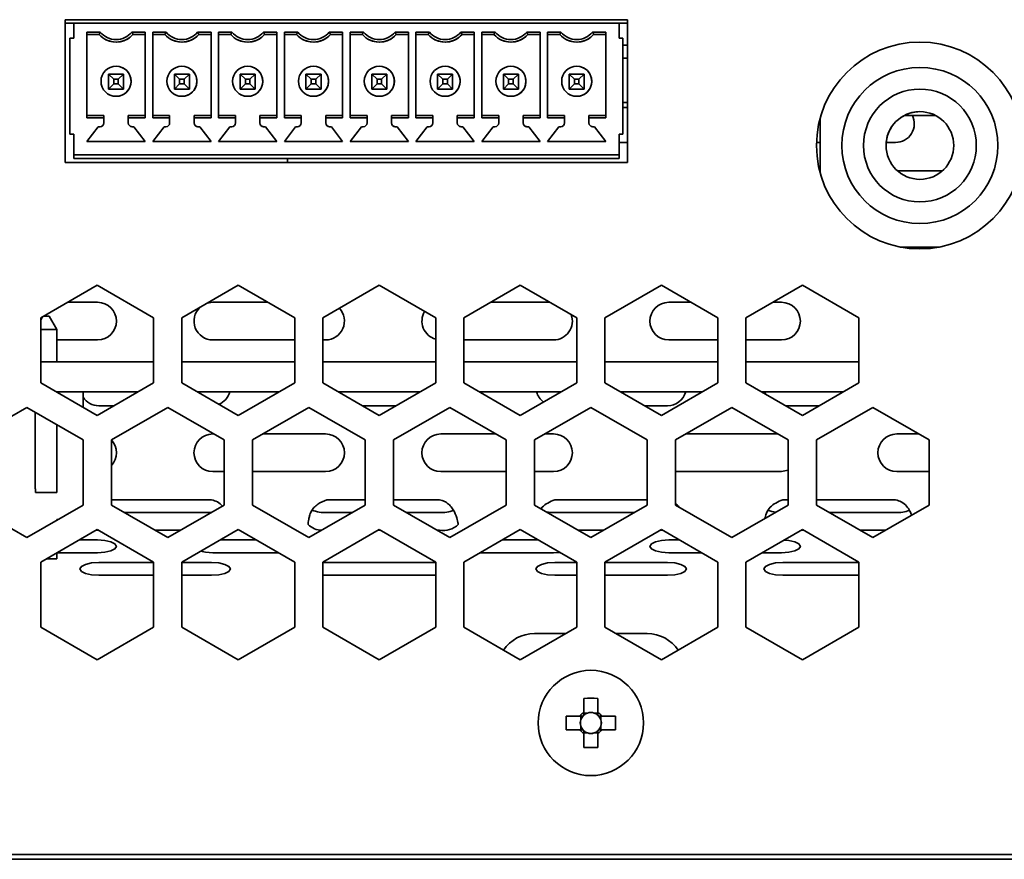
# Model space of a CAD drawing. Header units: millimetres. Extents: x -84 to 806, y -145 to 511.
# Tile 25 of 43: x 654 to 672, y 254 to 269. Entities that reach past the tile are written whole.
import ezdxf

# ---------------------------------------------------------------- set-up
doc = ezdxf.new("R2010")
doc.units = ezdxf.units.MM

msp = doc.modelspace()

# ---------------------------------------------------------------- linework, layer by layer
at = {"color": 7, "linetype": 'Continuous', "lineweight": 35}
for p, q in [((655.2202, 266.1125), (655.2202, 268.6458)), ((655.2202, 268.6458), (665.1868, 268.6458)), ((665.1868, 268.6458), (665.1868, 266.1125)), ((655.3702, 268.5823), (655.2202, 268.5823)), ((655.3702, 268.3157), (655.3702, 268.5823)), ((665.0368, 268.5823), (655.3702, 268.5823)), ((665.0368, 268.5823), (665.0368, 268.3157)), ((665.0368, 268.5823), (665.0368, 268.5823)), ((665.0368, 268.5823), (665.0368, 268.3157)), ((665.1868, 268.5823), (665.0368, 268.5823)), ((655.3035, 268.3157), (655.3035, 266.6157)), ((655.3702, 268.3157), (655.3035, 268.3157)), ((655.6035, 268.427), (655.8407, 268.427)), ((655.6035, 268.427), (655.6035, 266.9044)), ((655.6035, 268.3824), (655.6035, 268.427)), ((655.6035, 268.3824), (655.6035, 268.3824)), ((655.6035, 268.3824), (655.6035, 266.949)), ((655.8202, 268.3824), (655.6035, 268.3824)), ((655.8202, 268.3824), (655.6035, 268.3824)), ((655.9394, 268.2917), (655.9394, 268.2917)), ((656.3996, 268.427), (656.6368, 268.427)), ((656.6368, 268.3824), (656.4202, 268.3824)), ((656.6368, 268.3824), (656.4202, 268.3824)), ((656.4202, 268.3824), (656.4202, 268.3824)), ((656.6368, 266.9044), (656.6368, 268.427)), ((656.7702, 268.427), (657.0074, 268.427)), ((656.7702, 268.427), (656.7702, 266.9044)), ((656.7702, 268.3824), (656.7702, 268.427)), ((656.7702, 268.3824), (656.7702, 268.3824)), ((656.7702, 268.3824), (656.7702, 266.949)), ((656.9868, 268.3824), (656.7702, 268.3824)), ((656.9868, 268.3824), (656.7702, 268.3824)), ((657.1061, 268.2917), (657.1061, 268.2917)), ((657.5663, 268.427), (657.8035, 268.427)), ((657.8035, 268.3824), (657.5868, 268.3824)), ((657.8035, 268.3824), (657.5868, 268.3824)), ((657.5868, 268.3824), (657.5868, 268.3824)), ((657.8035, 266.9044), (657.8035, 268.427)), ((657.9368, 268.427), (658.174, 268.427)), ((657.9368, 268.427), (657.9368, 266.9044)), ((657.9368, 268.3824), (657.9368, 268.427)), ((657.9368, 268.3824), (657.9368, 268.3824)), ((657.9368, 268.3824), (657.9368, 266.949)), ((658.1535, 268.3824), (657.9368, 268.3824)), ((658.1535, 268.3824), (657.9368, 268.3824)), ((658.2727, 268.2917), (658.2727, 268.2917)), ((658.7329, 268.427), (658.9702, 268.427)), ((658.9702, 268.3824), (658.7535, 268.3824)), ((658.9702, 268.3824), (658.7535, 268.3824)), ((658.7535, 268.3824), (658.7535, 268.3824)), ((658.9702, 266.9044), (658.9702, 268.427)), ((659.1035, 268.427), (659.3407, 268.427)), ((659.1035, 268.427), (659.1035, 266.9044)), ((659.1035, 268.3824), (659.1035, 268.427)), ((659.1035, 268.3824), (659.1035, 268.3824)), ((659.1035, 268.3824), (659.1035, 266.949)), ((659.3202, 268.3824), (659.1035, 268.3824)), ((659.3202, 268.3824), (659.1035, 268.3824)), ((659.4394, 268.2917), (659.4394, 268.2917)), ((659.8996, 268.427), (660.1368, 268.427)), ((660.1368, 268.3824), (659.9202, 268.3824)), ((660.1368, 268.3824), (659.9202, 268.3824)), ((659.9202, 268.3824), (659.9202, 268.3824)), ((660.1368, 266.9044), (660.1368, 268.427)), ((660.2702, 268.427), (660.5074, 268.427)), ((660.2702, 268.427), (660.2702, 266.9044)), ((660.2702, 268.3824), (660.2702, 268.427)), ((660.2702, 268.3824), (660.2702, 268.3824)), ((660.2702, 268.3824), (660.2702, 266.949)), ((660.4868, 268.3824), (660.2702, 268.3824)), ((660.4868, 268.3824), (660.2702, 268.3824)), ((660.6061, 268.2917), (660.6061, 268.2917)), ((661.0663, 268.427), (661.3035, 268.427)), ((661.3035, 268.3824), (661.0868, 268.3824)), ((661.3035, 268.3824), (661.0868, 268.3824)), ((661.0868, 268.3824), (661.0868, 268.3824)), ((661.3035, 266.9044), (661.3035, 268.427)), ((661.4368, 268.427), (661.674, 268.427)), ((661.4368, 268.427), (661.4368, 266.9044)), ((661.4368, 268.3824), (661.4368, 268.427)), ((661.4368, 268.3824), (661.4368, 268.3824)), ((661.4368, 268.3824), (661.4368, 266.949)), ((661.6535, 268.3824), (661.4368, 268.3824)), ((661.6535, 268.3824), (661.4368, 268.3824)), ((661.7727, 268.2917), (661.7727, 268.2917)), ((662.2329, 268.427), (662.4702, 268.427)), ((662.4702, 268.3824), (662.2535, 268.3824)), ((662.4702, 268.3824), (662.2535, 268.3824)), ((662.2535, 268.3824), (662.2535, 268.3824)), ((662.4702, 266.9044), (662.4702, 268.427)), ((662.6035, 268.427), (662.8407, 268.427)), ((662.6035, 268.427), (662.6035, 266.9044)), ((662.6035, 268.3824), (662.6035, 268.427)), ((662.6035, 268.3824), (662.6035, 268.3824)), ((662.6035, 268.3824), (662.6035, 266.949)), ((662.8202, 268.3824), (662.6035, 268.3824)), ((662.8202, 268.3824), (662.6035, 268.3824)), ((662.9394, 268.2917), (662.9394, 268.2917)), ((663.3996, 268.427), (663.6368, 268.427)), ((663.6368, 268.3824), (663.4202, 268.3824)), ((663.6368, 268.3824), (663.4202, 268.3824)), ((663.4202, 268.3824), (663.4202, 268.3824)), ((663.6368, 266.9044), (663.6368, 268.427)), ((663.7702, 268.427), (664.0074, 268.427)), ((663.7702, 268.427), (663.7702, 266.9044)), ((663.7702, 268.3824), (663.7702, 268.427)), ((663.7702, 268.3824), (663.7702, 268.3824)), ((663.7702, 268.3824), (663.7702, 266.949)), ((663.9868, 268.3824), (663.7702, 268.3824)), ((663.9868, 268.3824), (663.7702, 268.3824)), ((664.1061, 268.2917), (664.1061, 268.2917)), ((664.5663, 268.427), (664.8035, 268.427)), ((664.8035, 268.3824), (664.5868, 268.3824)), ((664.8035, 268.3824), (664.5868, 268.3824)), ((664.5868, 268.3824), (664.5868, 268.3824)), ((664.8035, 266.9044), (664.8035, 268.427)), ((665.0368, 268.3157), (665.1035, 268.3157)), ((665.1035, 266.6157), (665.1035, 268.3157)), ((665.1035, 268.1944), (665.1868, 268.1944)), ((665.1035, 268.149), (665.1035, 267.729)), ((665.1035, 267.9664), (665.1868, 267.9664)), ((656.2394, 267.7925), (656.2394, 267.7925)), ((657.4061, 267.7925), (657.4061, 267.7925)), ((658.5727, 267.7925), (658.5727, 267.7925)), ((659.7394, 267.7925), (659.7394, 267.7925)), ((660.9061, 267.7925), (660.9061, 267.7925)), ((662.0727, 267.7925), (662.0727, 267.7925)), ((663.2394, 267.7925), (663.2394, 267.7925)), ((664.4061, 267.7925), (664.4061, 267.7925)), ((670.3702, 267.799), (670.3702, 267.799)), ((655.9868, 267.6824), (656.2535, 267.6824)), ((655.9868, 267.6824), (656.0802, 267.589)), ((655.9868, 267.4157), (655.9868, 267.6824)), ((656.0802, 267.589), (656.0802, 267.509)), ((656.1602, 267.589), (656.0802, 267.589)), ((656.2535, 267.6824), (656.1602, 267.589)), ((656.1602, 267.509), (656.1602, 267.589)), ((656.2535, 267.6824), (656.2535, 267.4157)), ((656.2535, 267.4157), (656.2535, 267.6824)), ((657.1535, 267.6824), (657.4202, 267.6824)), ((657.1535, 267.6824), (657.2468, 267.589)), ((657.1535, 267.4157), (657.1535, 267.6824)), ((657.2468, 267.589), (657.2468, 267.509)), ((657.3268, 267.589), (657.2468, 267.589)), ((657.4202, 267.6824), (657.3268, 267.589)), ((657.3268, 267.509), (657.3268, 267.589)), ((657.4202, 267.6824), (657.4202, 267.4157)), ((657.4202, 267.4157), (657.4202, 267.6824)), ((658.3202, 267.6824), (658.5868, 267.6824)), ((658.3202, 267.6824), (658.4135, 267.589)), ((658.3202, 267.4157), (658.3202, 267.6824)), ((658.4135, 267.589), (658.4135, 267.509)), ((658.4935, 267.589), (658.4135, 267.589)), ((658.5868, 267.6824), (658.4935, 267.589)), ((658.4935, 267.509), (658.4935, 267.589)), ((658.5868, 267.6824), (658.5868, 267.4157)), ((658.5868, 267.4157), (658.5868, 267.6824)), ((659.4868, 267.6824), (659.7535, 267.6824)), ((659.4868, 267.6824), (659.5802, 267.589)), ((659.4868, 267.4157), (659.4868, 267.6824)), ((659.5802, 267.589), (659.5802, 267.509)), ((659.6602, 267.589), (659.5802, 267.589)), ((659.7535, 267.6824), (659.6602, 267.589)), ((659.6602, 267.509), (659.6602, 267.589)), ((659.7535, 267.6824), (659.7535, 267.4157)), ((659.7535, 267.4157), (659.7535, 267.6824)), ((660.6535, 267.6824), (660.9202, 267.6824)), ((660.6535, 267.6824), (660.7468, 267.589)), ((660.6535, 267.4157), (660.6535, 267.6824)), ((660.7468, 267.589), (660.7468, 267.509)), ((660.8268, 267.589), (660.7468, 267.589)), ((660.9202, 267.6824), (660.8268, 267.589)), ((660.8268, 267.509), (660.8268, 267.589)), ((660.9202, 267.6824), (660.9202, 267.4157)), ((660.9202, 267.4157), (660.9202, 267.6824)), ((661.8202, 267.6824), (662.0868, 267.6824)), ((661.8202, 267.6824), (661.9135, 267.589)), ((661.8202, 267.4157), (661.8202, 267.6824)), ((661.9135, 267.589), (661.9135, 267.509)), ((661.9935, 267.589), (661.9135, 267.589)), ((662.0868, 267.6824), (661.9935, 267.589)), ((661.9935, 267.509), (661.9935, 267.589)), ((662.0868, 267.6824), (662.0868, 267.4157)), ((662.0868, 267.4157), (662.0868, 267.6824)), ((662.9868, 267.6824), (663.2535, 267.6824)), ((662.9868, 267.6824), (663.0802, 267.589)), ((662.9868, 267.4157), (662.9868, 267.6824)), ((663.0802, 267.589), (663.0802, 267.509)), ((663.1602, 267.589), (663.0802, 267.589)), ((663.2535, 267.6824), (663.1602, 267.589)), ((663.1602, 267.509), (663.1602, 267.589)), ((663.2535, 267.6824), (663.2535, 267.4157)), ((663.2535, 267.4157), (663.2535, 267.6824)), ((664.1535, 267.6824), (664.4202, 267.6824)), ((664.1535, 267.6824), (664.2468, 267.589)), ((664.1535, 267.4157), (664.1535, 267.6824)), ((664.2468, 267.589), (664.2468, 267.509)), ((664.3268, 267.589), (664.2468, 267.589)), ((664.4202, 267.6824), (664.3268, 267.589)), ((664.3268, 267.509), (664.3268, 267.589)), ((664.4202, 267.6824), (664.4202, 267.4157)), ((664.4202, 267.6824), (664.4202, 267.4157)), ((665.1035, 267.729), (665.1035, 267.729)), ((656.0802, 267.509), (655.9868, 267.4157)), ((656.2535, 267.4157), (655.9868, 267.4157)), ((655.9868, 267.4157), (656.2535, 267.4157)), ((656.0802, 267.509), (656.1602, 267.509)), ((656.1602, 267.509), (656.2535, 267.4157)), ((656.2535, 267.4157), (656.2535, 267.4157)), ((657.2468, 267.509), (657.1535, 267.4157)), ((657.4202, 267.4157), (657.1535, 267.4157)), ((657.1535, 267.4157), (657.4202, 267.4157)), ((657.2468, 267.509), (657.3268, 267.509)), ((657.3268, 267.509), (657.4202, 267.4157)), ((657.4202, 267.4157), (657.4202, 267.4157)), ((658.4135, 267.509), (658.3202, 267.4157)), ((658.5868, 267.4157), (658.3202, 267.4157)), ((658.3202, 267.4157), (658.5868, 267.4157)), ((658.4135, 267.509), (658.4935, 267.509)), ((658.4935, 267.509), (658.5868, 267.4157)), ((658.5868, 267.4157), (658.5868, 267.4157)), ((659.5802, 267.509), (659.4868, 267.4157)), ((659.7535, 267.4157), (659.4868, 267.4157)), ((659.4868, 267.4157), (659.7535, 267.4157)), ((659.5802, 267.509), (659.6602, 267.509)), ((659.6602, 267.509), (659.7535, 267.4157)), ((659.7535, 267.4157), (659.7535, 267.4157)), ((660.7468, 267.509), (660.6535, 267.4157)), ((660.9202, 267.4157), (660.6535, 267.4157)), ((660.6535, 267.4157), (660.9202, 267.4157)), ((660.7468, 267.509), (660.8268, 267.509)), ((660.8268, 267.509), (660.9202, 267.4157)), ((660.9202, 267.4157), (660.9202, 267.4157)), ((661.9135, 267.509), (661.8202, 267.4157)), ((662.0868, 267.4157), (661.8202, 267.4157)), ((661.8202, 267.4157), (662.0868, 267.4157)), ((661.9135, 267.509), (661.9935, 267.509)), ((661.9935, 267.509), (662.0868, 267.4157)), ((662.0868, 267.4157), (662.0868, 267.4157)), ((663.0802, 267.509), (662.9868, 267.4157)), ((663.2535, 267.4157), (662.9868, 267.4157)), ((662.9868, 267.4157), (663.2535, 267.4157)), ((663.0802, 267.509), (663.1602, 267.509)), ((663.1602, 267.509), (663.2535, 267.4157)), ((663.2535, 267.4157), (663.2535, 267.4157)), ((664.2468, 267.509), (664.1535, 267.4157)), ((664.4202, 267.4157), (664.1535, 267.4157)), ((664.4202, 267.4157), (664.1535, 267.4157)), ((664.2468, 267.509), (664.3268, 267.509)), ((664.3268, 267.509), (664.4202, 267.4157)), ((664.4202, 267.4157), (664.4202, 267.4157)), ((665.1035, 267.5624), (665.1035, 267.5224)), ((656.0009, 267.3155), (656.0009, 267.3155)), ((657.1676, 267.3155), (657.1676, 267.3155)), ((658.3342, 267.3155), (658.3342, 267.3155)), ((659.5009, 267.3155), (659.5009, 267.3155)), ((660.6676, 267.3155), (660.6676, 267.3155)), ((661.8342, 267.3155), (661.8342, 267.3155)), ((663.0009, 267.3155), (663.0009, 267.3155)), ((664.1676, 267.3155), (664.1676, 267.3155)), ((665.1035, 267.3557), (665.1035, 267.3557)), ((665.1035, 267.3557), (665.1035, 266.7824)), ((665.1035, 267.1788), (665.1868, 267.1788)), ((665.1035, 267.0909), (665.1868, 267.0909)), ((655.6035, 266.949), (655.9035, 266.949)), ((655.6035, 266.9044), (655.6035, 266.949)), ((655.9035, 266.9044), (655.6035, 266.9044)), ((655.9035, 266.949), (655.9035, 266.8157)), ((655.9035, 266.949), (655.9035, 266.9044)), ((655.9035, 266.949), (655.9035, 266.949)), ((655.9035, 266.9044), (655.9035, 266.8157)), ((656.3368, 266.949), (656.6368, 266.949)), ((656.3368, 266.9044), (656.3368, 266.949)), ((656.6368, 266.9044), (656.3368, 266.9044)), ((656.3368, 266.8157), (656.3368, 266.9044)), ((656.7702, 266.949), (657.0702, 266.949)), ((656.7702, 266.9044), (656.7702, 266.949)), ((657.0702, 266.9044), (656.7702, 266.9044)), ((657.0702, 266.949), (657.0702, 266.8157)), ((657.0702, 266.949), (657.0702, 266.9044)), ((657.0702, 266.949), (657.0702, 266.949)), ((657.0702, 266.9044), (657.0702, 266.8157)), ((657.5035, 266.949), (657.8035, 266.949)), ((657.5035, 266.9044), (657.5035, 266.949)), ((657.8035, 266.9044), (657.5035, 266.9044)), ((657.5035, 266.8157), (657.5035, 266.9044)), ((657.9368, 266.949), (658.2368, 266.949)), ((657.9368, 266.9044), (657.9368, 266.949)), ((658.2368, 266.9044), (657.9368, 266.9044)), ((658.2368, 266.949), (658.2368, 266.8157)), ((658.2368, 266.949), (658.2368, 266.9044)), ((658.2368, 266.949), (658.2368, 266.949)), ((658.2368, 266.9044), (658.2368, 266.8157)), ((658.6702, 266.949), (658.9702, 266.949)), ((658.6702, 266.9044), (658.6702, 266.949)), ((658.9702, 266.9044), (658.6702, 266.9044)), ((658.6702, 266.8157), (658.6702, 266.9044)), ((659.1035, 266.949), (659.4035, 266.949)), ((659.1035, 266.9044), (659.1035, 266.949)), ((659.4035, 266.9044), (659.1035, 266.9044)), ((659.4035, 266.949), (659.4035, 266.8157)), ((659.4035, 266.949), (659.4035, 266.9044)), ((659.4035, 266.949), (659.4035, 266.949)), ((659.4035, 266.9044), (659.4035, 266.8157)), ((659.8368, 266.949), (660.1368, 266.949)), ((659.8368, 266.9044), (659.8368, 266.949)), ((660.1368, 266.9044), (659.8368, 266.9044)), ((659.8368, 266.8157), (659.8368, 266.9044)), ((660.2702, 266.949), (660.5702, 266.949)), ((660.2702, 266.9044), (660.2702, 266.949)), ((660.5702, 266.9044), (660.2702, 266.9044)), ((660.5702, 266.949), (660.5702, 266.8157)), ((660.5702, 266.949), (660.5702, 266.9044)), ((660.5702, 266.949), (660.5702, 266.949)), ((660.5702, 266.9044), (660.5702, 266.8157)), ((661.0035, 266.949), (661.3035, 266.949)), ((661.0035, 266.9044), (661.0035, 266.949)), ((661.3035, 266.9044), (661.0035, 266.9044)), ((661.0035, 266.8157), (661.0035, 266.9044)), ((661.4368, 266.949), (661.7368, 266.949)), ((661.4368, 266.9044), (661.4368, 266.949)), ((661.7368, 266.9044), (661.4368, 266.9044)), ((661.7368, 266.949), (661.7368, 266.8157)), ((661.7368, 266.949), (661.7368, 266.9044)), ((661.7368, 266.949), (661.7368, 266.949)), ((661.7368, 266.9044), (661.7368, 266.8157)), ((662.1702, 266.949), (662.4702, 266.949)), ((662.1702, 266.9044), (662.1702, 266.949)), ((662.4702, 266.9044), (662.1702, 266.9044)), ((662.1702, 266.8157), (662.1702, 266.9044)), ((662.6035, 266.949), (662.9035, 266.949)), ((662.6035, 266.9044), (662.6035, 266.949)), ((662.9035, 266.9044), (662.6035, 266.9044)), ((662.9035, 266.949), (662.9035, 266.8157)), ((662.9035, 266.949), (662.9035, 266.9044)), ((662.9035, 266.949), (662.9035, 266.949)), ((662.9035, 266.9044), (662.9035, 266.8157)), ((663.3368, 266.949), (663.6368, 266.949)), ((663.3368, 266.9044), (663.3368, 266.949)), ((663.3368, 266.8157), (663.3368, 266.9044)), ((663.6368, 266.9044), (663.3368, 266.9044)), ((663.7702, 266.949), (664.0702, 266.949)), ((663.7702, 266.9044), (663.7702, 266.949)), ((664.0702, 266.9044), (663.7702, 266.9044)), ((664.0702, 266.949), (664.0702, 266.8157)), ((664.0702, 266.949), (664.0702, 266.9044)), ((664.0702, 266.949), (664.0702, 266.949)), ((664.0702, 266.9044), (664.0702, 266.8157)), ((664.5035, 266.949), (664.8035, 266.949)), ((664.5035, 266.9044), (664.5035, 266.949)), ((664.5035, 266.8157), (664.5035, 266.9044)), ((664.8035, 266.9044), (664.5035, 266.9044)), ((668.6035, 266.9059), (668.6035, 265.9257)), ((670.6451, 266.949), (670.0953, 266.949)), ((655.8035, 266.749), (655.6035, 266.489)), ((655.8035, 266.749), (655.6035, 266.489)), ((655.8368, 266.749), (655.8035, 266.749)), ((655.8368, 266.749), (655.8035, 266.749)), ((655.8035, 266.749), (655.8035, 266.749)), ((656.4368, 266.749), (656.4035, 266.749)), ((656.4368, 266.749), (656.4035, 266.749)), ((656.6368, 266.489), (656.4368, 266.749)), ((656.9702, 266.749), (656.7702, 266.489)), ((656.9702, 266.749), (656.7702, 266.489)), ((657.0035, 266.749), (656.9702, 266.749)), ((657.0035, 266.749), (656.9702, 266.749)), ((656.9702, 266.749), (656.9702, 266.749)), ((657.6035, 266.749), (657.5702, 266.749)), ((657.6035, 266.749), (657.5702, 266.749)), ((657.8035, 266.489), (657.6035, 266.749)), ((658.1368, 266.749), (657.9368, 266.489)), ((658.1368, 266.749), (657.9368, 266.489)), ((658.1702, 266.749), (658.1368, 266.749)), ((658.1702, 266.749), (658.1368, 266.749)), ((658.1368, 266.749), (658.1368, 266.749)), ((658.7702, 266.749), (658.7368, 266.749)), ((658.7702, 266.749), (658.7368, 266.749)), ((658.9702, 266.489), (658.7702, 266.749)), ((659.3035, 266.749), (659.1035, 266.489)), ((659.3035, 266.749), (659.1035, 266.489)), ((659.3368, 266.749), (659.3035, 266.749)), ((659.3368, 266.749), (659.3035, 266.749)), ((659.3035, 266.749), (659.3035, 266.749)), ((659.9368, 266.749), (659.9035, 266.749)), ((659.9368, 266.749), (659.9035, 266.749)), ((660.1368, 266.489), (659.9368, 266.749)), ((660.4702, 266.749), (660.2702, 266.489)), ((660.4702, 266.749), (660.2702, 266.489)), ((660.5035, 266.749), (660.4702, 266.749)), ((660.5035, 266.749), (660.4702, 266.749)), ((660.4702, 266.749), (660.4702, 266.749)), ((661.1035, 266.749), (661.0702, 266.749)), ((661.1035, 266.749), (661.0702, 266.749)), ((661.3035, 266.489), (661.1035, 266.749)), ((661.6368, 266.749), (661.4368, 266.489)), ((661.6368, 266.749), (661.4368, 266.489)), ((661.6702, 266.749), (661.6368, 266.749)), ((661.6702, 266.749), (661.6368, 266.749)), ((661.6368, 266.749), (661.6368, 266.749)), ((662.2702, 266.749), (662.2368, 266.749)), ((662.2702, 266.749), (662.2368, 266.749)), ((662.4702, 266.489), (662.2702, 266.749)), ((662.8035, 266.749), (662.6035, 266.489)), ((662.8035, 266.749), (662.6035, 266.489)), ((662.8368, 266.749), (662.8035, 266.749)), ((662.8368, 266.749), (662.8035, 266.749)), ((662.8035, 266.749), (662.8035, 266.749)), ((663.4368, 266.749), (663.4035, 266.749)), ((663.4368, 266.749), (663.4035, 266.749)), ((663.6368, 266.489), (663.4368, 266.749)), ((663.9702, 266.749), (663.7702, 266.489)), ((663.9702, 266.749), (663.7702, 266.489)), ((664.0035, 266.749), (663.9702, 266.749)), ((664.0035, 266.749), (663.9702, 266.749)), ((663.9702, 266.749), (663.9702, 266.749)), ((664.6035, 266.749), (664.5702, 266.749)), ((664.6035, 266.749), (664.5702, 266.749)), ((664.8035, 266.489), (664.6035, 266.749)), ((655.3702, 266.6157), (655.3035, 266.6157)), ((655.3702, 266.6157), (655.3035, 266.6157)), ((655.3702, 266.249), (655.3702, 266.6157)), ((665.0368, 266.6157), (665.0368, 266.249)), ((665.0368, 266.6157), (665.0368, 266.2557)), ((665.0368, 266.6157), (665.1035, 266.6157)), ((665.0368, 266.6157), (665.1035, 266.6157)), ((655.6035, 266.489), (656.6368, 266.489)), ((656.7702, 266.489), (657.8035, 266.489)), ((657.9368, 266.489), (658.9702, 266.489)), ((659.1035, 266.489), (660.1368, 266.489)), ((660.2702, 266.489), (661.3035, 266.489)), ((661.4368, 266.489), (662.4702, 266.489)), ((662.6035, 266.489), (663.6368, 266.489)), ((663.7702, 266.489), (664.8035, 266.489)), ((665.0368, 266.4691), (665.1868, 266.4691)), ((668.5376, 266.4691), (668.6035, 266.4691)), ((669.7726, 266.4691), (669.9384, 266.4691)), ((655.3702, 266.249), (655.3702, 266.249)), ((655.3702, 266.249), (665.0368, 266.249)), ((655.3702, 266.249), (665.0368, 266.249)), ((655.3702, 266.2324), (655.3702, 266.249)), ((655.3702, 266.1824), (655.3702, 266.2324)), ((665.0368, 266.2557), (665.0368, 266.2557)), ((665.0368, 266.2324), (665.0368, 266.2557)), ((665.0368, 266.249), (665.0368, 266.249)), ((665.0368, 266.249), (665.0368, 266.2324)), ((665.0368, 266.1824), (665.0368, 266.2324)), ((665.0368, 266.2324), (665.0368, 266.1824)), ((665.1868, 266.1125), (655.2202, 266.1125)), ((655.3702, 266.1824), (665.0368, 266.1824)), ((655.3702, 266.1824), (665.0368, 266.1824)), ((659.1588, 266.1125), (659.1588, 266.1824)), ((659.1588, 266.1125), (659.1588, 266.1824)), ((669.9695, 265.9691), (670.7709, 265.9691)), ((670.3702, 265.0324), (670.3702, 265.0324)), ((670.0227, 264.6157), (670.7176, 264.6157)), ((654.7868, 263.3613), (655.7868, 263.9386)), ((655.7868, 263.9386), (656.7868, 263.3613)), ((657.2868, 263.3613), (658.2868, 263.9386)), ((658.2868, 263.9386), (659.2868, 263.3613)), ((659.7868, 263.3613), (660.7868, 263.9386)), ((660.7868, 263.9386), (661.7868, 263.3613)), ((662.2868, 263.3613), (663.2868, 263.9386)), ((663.2868, 263.9386), (664.2868, 263.3613)), ((664.7868, 263.3613), (665.7868, 263.9386)), ((665.7868, 263.9386), (666.7868, 263.3613)), ((667.2868, 263.3613), (668.2868, 263.9386)), ((668.2868, 263.9386), (669.2868, 263.3613)), ((655.2623, 263.6358), (655.7933, 263.6358)), ((657.8347, 263.6358), (657.7368, 263.6211)), ((657.8347, 263.6358), (658.8114, 263.6358)), ((662.7623, 263.6358), (663.8114, 263.6358)), ((665.9176, 263.6358), (666.3114, 263.6358)), ((667.7623, 263.6358), (667.9176, 263.6358)), ((654.7868, 263.3275), (654.8156, 263.3779)), ((654.7868, 262.2066), (654.7868, 263.3613)), ((654.8346, 263.3889), (654.9352, 263.3889)), ((654.9352, 263.3889), (654.8346, 263.3889)), ((654.9352, 263.3889), (654.9352, 263.3889)), ((655.0685, 263.1555), (654.9352, 263.3889)), ((655.0685, 263.1555), (654.9352, 263.3889)), ((656.7868, 263.3613), (656.7868, 262.2066)), ((657.2868, 262.2066), (657.2868, 263.3613)), ((659.2868, 263.3613), (659.2868, 262.2066)), ((659.7868, 262.2066), (659.7868, 263.3613)), ((661.7868, 263.3613), (661.7868, 262.2066)), ((662.2868, 262.2066), (662.2868, 263.3613)), ((664.2868, 263.3613), (664.2868, 262.2066)), ((664.7868, 262.2066), (664.7868, 263.3613)), ((666.7868, 263.3613), (666.7868, 262.2066)), ((667.2868, 262.2066), (667.2868, 263.3613)), ((669.2868, 263.3613), (669.2868, 262.2066)), ((655.0685, 263.1555), (654.7868, 263.1555)), ((655.0685, 263.1555), (655.0685, 262.5823)), ((655.0685, 263.1555), (655.0685, 263.1555)), ((655.0685, 263.1555), (655.0685, 262.5823)), ((655.0685, 262.9691), (655.7933, 262.9691)), ((657.8347, 262.9691), (659.2868, 262.9691)), ((659.7868, 262.9691), (659.8347, 262.9691)), ((662.2868, 262.9691), (663.8762, 262.9691)), ((665.9176, 262.9691), (666.7868, 262.9691)), ((667.2868, 262.9691), (667.9176, 262.9691)), ((654.7868, 262.5823), (655.9665, 262.5823)), ((655.9665, 262.5823), (656.6735, 262.5823)), ((656.6735, 262.5823), (656.7868, 262.5823)), ((657.2868, 262.5823), (659.2868, 262.5823)), ((659.7868, 262.5823), (661.7868, 262.5823)), ((662.2868, 262.5823), (664.2868, 262.5823)), ((664.7868, 262.5823), (666.7868, 262.5823)), ((667.2868, 262.5823), (669.2868, 262.5823)), ((655.7868, 261.6292), (654.7868, 262.2066)), ((656.7868, 262.2066), (655.7868, 261.6292)), ((658.2868, 261.6292), (657.2868, 262.2066)), ((659.2868, 262.2066), (658.2868, 261.6292)), ((660.7868, 261.6292), (659.7868, 262.2066)), ((661.7868, 262.2066), (660.7868, 261.6292)), ((663.2868, 261.6292), (662.2868, 262.2066)), ((664.2868, 262.2066), (663.2868, 261.6292)), ((665.7868, 261.6292), (664.7868, 262.2066)), ((666.7868, 262.2066), (665.7868, 261.6292)), ((668.2868, 261.6292), (667.2868, 262.2066)), ((669.2868, 262.2066), (668.2868, 261.6292)), ((655.06, 262.0489), (655.9665, 262.0489)), ((655.0685, 262.0489), (655.0685, 262.0439)), ((655.0685, 262.0489), (655.0685, 262.0439)), ((655.5352, 262.0489), (655.5352, 261.7745)), ((655.5352, 262.0489), (655.5352, 261.7745)), ((655.9665, 262.0489), (656.5137, 262.0489)), ((657.56, 262.0489), (659.0137, 262.0489)), ((660.06, 262.0489), (661.5137, 262.0489)), ((662.56, 262.0489), (664.0137, 262.0489)), ((665.06, 262.0489), (666.5137, 262.0489)), ((667.56, 262.0489), (669.0137, 262.0489)), ((667.6166, 262.0489), (667.6304, 262.0082)), ((653.5368, 261.1962), (654.5368, 261.7736)), ((654.5368, 261.7736), (655.5368, 261.1962)), ((654.6885, 261.686), (654.6885, 260.9322)), ((655.814, 261.8025), (656.0869, 261.8025)), ((656.0368, 261.1962), (657.0368, 261.7736)), ((657.0368, 261.7736), (658.0368, 261.1962)), ((658.5368, 261.1962), (659.5368, 261.7736)), ((659.5368, 261.7736), (660.5368, 261.1962)), ((660.4868, 261.8025), (661.0869, 261.8025)), ((661.0368, 261.1962), (662.0368, 261.7736)), ((662.0368, 261.7736), (663.0368, 261.1962)), ((663.5368, 261.1962), (664.5368, 261.7736)), ((664.5368, 261.7736), (665.5368, 261.1962)), ((665.4868, 261.8025), (665.8969, 261.8025)), ((666.0368, 261.1962), (667.0368, 261.7736)), ((667.0368, 261.7736), (668.0368, 261.1962)), ((667.9868, 261.8025), (668.5869, 261.8025)), ((668.5368, 261.1962), (669.5368, 261.7736)), ((669.5368, 261.7736), (670.5368, 261.1962)), ((655.0685, 261.4666), (655.0685, 260.9322)), ((655.0685, 261.4666), (655.0685, 260.8789)), ((657.8347, 261.3025), (657.8528, 261.3025)), ((658.7208, 261.3025), (659.8347, 261.3025)), ((661.8762, 261.3025), (662.8528, 261.3025)), ((663.7208, 261.3025), (663.8762, 261.3025)), ((666.2208, 261.3025), (667.8528, 261.3025)), ((669.9591, 261.3025), (670.3528, 261.3025)), ((655.5352, 261.1972), (655.5352, 260.0406)), ((655.5352, 261.1972), (655.5352, 260.0406)), ((655.5368, 261.1962), (655.5368, 260.0415)), ((656.0368, 260.0415), (656.0368, 261.1962)), ((658.0368, 261.1962), (658.0368, 260.0415)), ((658.5368, 260.0415), (658.5368, 261.1962)), ((660.5368, 261.1962), (660.5368, 260.0415)), ((661.0368, 260.0415), (661.0368, 261.1962)), ((663.0368, 261.1962), (663.0368, 260.0415)), ((663.5368, 260.0415), (663.5368, 261.1962)), ((665.5368, 261.1962), (665.5368, 260.0415)), ((666.0368, 260.0415), (666.0368, 261.1962)), ((668.0368, 261.1962), (668.0368, 260.0415)), ((668.5368, 260.0415), (668.5368, 261.1962)), ((670.5368, 261.1962), (670.5368, 260.0415)), ((655.0685, 260.9322), (655.0685, 260.3821)), ((655.0685, 260.8789), (655.0685, 260.6455)), ((655.0685, 260.6455), (655.0685, 260.6455)), ((655.0685, 260.6455), (655.0685, 260.3821)), ((655.0719, 260.6455), (655.0685, 260.6455)), ((655.0719, 260.6455), (655.0719, 260.6455)), ((655.0719, 260.6455), (655.0719, 260.3821)), ((655.5352, 260.6358), (655.5368, 260.6358)), ((657.8347, 260.6358), (658.0368, 260.6358)), ((658.5368, 260.6358), (659.8347, 260.6358)), ((661.8762, 260.6358), (663.0368, 260.6358)), ((663.5368, 260.6358), (663.8762, 260.6358)), ((666.0368, 260.6358), (667.9176, 260.6358)), ((667.9176, 260.6358), (668.0368, 260.6578)), ((669.9591, 260.6358), (670.5368, 260.6358)), ((654.6885, 260.3303), (654.6919, 260.3303)), ((654.6919, 260.2655), (654.6919, 260.3303)), ((655.0719, 260.2655), (654.6919, 260.2655)), ((655.0685, 260.3821), (655.0719, 260.3821)), ((655.0719, 260.2655), (655.0719, 260.3821)), ((655.0719, 260.2655), (655.0719, 260.2655)), ((656.0368, 260.1358), (657.814, 260.1358)), ((659.8555, 260.1358), (660.5368, 260.1358)), ((661.0368, 260.1358), (661.8555, 260.1358)), ((663.8969, 260.1358), (665.5368, 260.1358)), ((667.9384, 260.1358), (668.0368, 260.1358)), ((668.5368, 260.1358), (669.9384, 260.1358)), ((654.5368, 259.4642), (653.5368, 260.0415)), ((655.5368, 260.0415), (654.5368, 259.4642)), ((657.0368, 259.4642), (656.0368, 260.0415)), ((657.8053, 259.9078), (656.2684, 259.9078)), ((658.0368, 260.0415), (657.0368, 259.4642)), ((659.5368, 259.4642), (658.5368, 260.0415)), ((660.5368, 260.0415), (659.5368, 259.4642)), ((660.3053, 259.9078), (659.8555, 259.9078)), ((662.0368, 259.4642), (661.0368, 260.0415)), ((661.8555, 259.9078), (661.2684, 259.9078)), ((663.0368, 260.0415), (662.0368, 259.4642)), ((664.5368, 259.4642), (663.5368, 260.0415)), ((665.3053, 259.9078), (663.8969, 259.9078)), ((665.5368, 260.0415), (664.5368, 259.4642)), ((667.0368, 259.4642), (666.0368, 260.0415)), ((668.0368, 260.0415), (667.0368, 259.4642)), ((669.5368, 259.4642), (668.5368, 260.0415)), ((669.9384, 259.9078), (668.7684, 259.9078)), ((670.5368, 260.0415), (669.5368, 259.4642)), ((655.0992, 259.7889), (655.0685, 259.7889)), ((655.0685, 259.7712), (655.0685, 259.7889)), ((655.0685, 259.7889), (655.0685, 259.7889)), ((655.0685, 259.7889), (655.0685, 259.7712)), ((654.7868, 259.0312), (655.7868, 259.6085)), ((655.7649, 259.5959), (655.814, 259.5946)), ((655.7868, 259.6085), (656.7868, 259.0312)), ((656.8109, 259.5946), (657.2628, 259.5946)), ((657.2868, 259.0312), (658.2868, 259.6085)), ((658.2868, 259.6085), (659.2868, 259.0312)), ((659.7868, 259.0312), (660.7868, 259.6085)), ((660.7628, 259.5946), (660.8109, 259.5946)), ((660.7868, 259.6085), (661.7868, 259.0312)), ((661.8109, 259.5946), (661.8555, 259.5946)), ((662.2868, 259.0312), (663.2868, 259.6085)), ((663.2868, 259.6085), (664.2868, 259.0312)), ((664.3109, 259.5946), (664.7628, 259.5946)), ((664.7868, 259.0312), (665.7868, 259.6085)), ((665.7628, 259.5946), (665.8109, 259.5946)), ((665.7868, 259.6085), (666.7868, 259.0312)), ((667.2868, 259.0312), (668.2868, 259.6085)), ((668.2628, 259.5946), (668.3109, 259.5946)), ((668.2868, 259.6085), (669.2868, 259.0312)), ((669.3109, 259.5946), (669.7628, 259.5946)), ((655.4666, 259.4236), (655.7933, 259.4236)), ((657.9666, 259.4236), (658.6071, 259.4236)), ((662.9666, 259.4236), (663.6071, 259.4236)), ((665.9176, 259.4236), (666.1071, 259.4236)), ((655.0685, 259.0889), (654.8868, 259.0889)), ((655.0685, 259.1938), (655.0685, 259.0889)), ((655.0685, 259.0889), (655.0685, 259.1938)), ((655.0685, 259.0889), (655.0685, 259.0889)), ((655.0716, 259.1956), (655.7933, 259.1956)), ((657.8347, 259.1956), (659.002, 259.1956)), ((662.5716, 259.1956), (663.8762, 259.1956)), ((663.8762, 259.1956), (663.9901, 259.2025)), ((665.9176, 259.1956), (666.502, 259.1956)), ((667.5716, 259.1956), (667.9176, 259.1956)), ((654.7868, 257.8765), (654.7868, 259.0312)), ((655.814, 259.0246), (656.7868, 259.0246)), ((656.7868, 259.0312), (656.7868, 257.8765)), ((657.2868, 257.8765), (657.2868, 259.0312)), ((657.2868, 259.0246), (657.814, 259.0246)), ((659.2868, 259.0312), (659.2868, 257.8765)), ((659.7868, 257.8765), (659.7868, 259.0312)), ((659.8555, 259.0246), (659.7868, 259.0221)), ((659.8555, 259.0246), (661.7868, 259.0246)), ((661.7868, 259.0312), (661.7868, 257.8765)), ((662.2868, 257.8765), (662.2868, 259.0312)), ((663.8969, 259.0246), (664.2868, 259.0246)), ((664.2868, 259.0312), (664.2868, 257.8765)), ((664.7868, 257.8765), (664.7868, 259.0312)), ((664.7868, 259.0246), (665.8969, 259.0246)), ((666.7868, 259.0312), (666.7868, 257.8765)), ((667.2868, 257.8765), (667.2868, 259.0312)), ((667.9384, 259.0246), (669.2868, 259.0246)), ((669.2868, 259.0312), (669.2868, 257.8765)), ((655.814, 258.7966), (656.7868, 258.7966)), ((657.2868, 258.7966), (657.814, 258.7966)), ((659.7868, 258.799), (659.8555, 258.7966)), ((659.8555, 258.7966), (661.7868, 258.7966)), ((663.8969, 258.7966), (664.2868, 258.7966)), ((664.7868, 258.7966), (665.8969, 258.7966)), ((667.9384, 258.7966), (669.2868, 258.7966)), ((655.7868, 257.2991), (654.7868, 257.8765)), ((656.7868, 257.8765), (655.7868, 257.2991)), ((658.2868, 257.2991), (657.2868, 257.8765)), ((659.2868, 257.8765), (658.2868, 257.2991)), ((660.7868, 257.2991), (659.7868, 257.8765)), ((661.7868, 257.8765), (660.7868, 257.2991)), ((663.2868, 257.2991), (662.2868, 257.8765)), ((664.2868, 257.8765), (663.2868, 257.2991)), ((665.7868, 257.2991), (664.7868, 257.8765)), ((666.7868, 257.8765), (665.7868, 257.2991)), ((668.2868, 257.2991), (667.2868, 257.8765)), ((669.2868, 257.8765), (668.2868, 257.2991)), ((664.0894, 257.7625), (663.5368, 257.7625)), ((665.5368, 257.7625), (664.9843, 257.7625)), ((664.4135, 256.6146), (664.4135, 256.3674)), ((664.6602, 256.3674), (664.6602, 256.6146)), ((664.3486, 256.3025), (664.1014, 256.3025)), ((664.361, 256.3025), (664.361, 256.2377)), ((664.4782, 256.355), (664.4135, 256.355)), ((664.6602, 256.355), (664.5954, 256.355)), ((664.7127, 256.2377), (664.7127, 256.3025)), ((664.9723, 256.3025), (664.7251, 256.3025)), ((664.361, 256.1205), (664.361, 256.0558)), ((664.7127, 256.0558), (664.7127, 256.1205)), ((664.1014, 256.0558), (664.3486, 256.0558)), ((664.4135, 256.0033), (664.4782, 256.0033)), ((664.4135, 255.9909), (664.4135, 255.7437)), ((664.5954, 256.0033), (664.6602, 256.0033)), ((664.6602, 255.7437), (664.6602, 255.9909)), ((664.7251, 256.0558), (664.9723, 256.0558)), ((777.8035, 253.8458), (632.6035, 253.8458)), ((777.6246, 253.7625), (632.7824, 253.7625))]:
    msp.add_line(p, q, dxfattribs=at)
at = {"color": 7, "linetype": 'Continuous', "lineweight": 35, "flags": 128}
for points in [[(665.1035, 268.3157), (665.1035, 268.3125), (665.1035, 268.303), (665.1035, 268.2876), (665.1035, 268.2669), (665.1035, 268.2416), (665.1035, 268.2128), (665.1035, 268.1815), (665.1035, 268.149)], [(665.1035, 267.729), (665.1035, 267.7258), (665.1035, 267.7163), (665.1035, 267.7009), (665.1035, 267.6802), (665.1035, 267.6549), (665.1035, 267.6261), (665.1035, 267.5949), (665.1035, 267.5624)], [(665.1035, 267.5224), (665.1035, 267.4898), (665.1035, 267.4586), (665.1035, 267.4298), (665.1035, 267.4045), (665.1035, 267.3838), (665.1035, 267.3684), (665.1035, 267.3589), (665.1035, 267.3557)], [(665.1035, 266.7824), (665.1035, 266.7498), (665.1035, 266.7186), (665.1035, 266.6898), (665.1035, 266.6645), (665.1035, 266.6438), (665.1035, 266.6284), (665.1035, 266.6189), (665.1035, 266.6157)], [(670.2504, 264.5864), (670.2463, 264.5967), (670.2377, 264.6157)], [(654.6885, 260.9322), (654.6885, 260.8387), (654.6885, 260.747), (654.6885, 260.6589), (654.6885, 260.5763), (654.6885, 260.5007), (654.6885, 260.4337), (654.6885, 260.3765), (654.6885, 260.3303)], [(655.7933, 259.1956), (655.9208, 259.2043), (656.029, 259.229), (656.1012, 259.266), (656.1266, 259.3096), (656.1012, 259.3532), (656.029, 259.3902), (655.9208, 259.4149), (655.7933, 259.4236)], [(665.9176, 259.4236), (665.7901, 259.4149), (665.6819, 259.3902), (665.6097, 259.3532), (665.5843, 259.3096), (665.6097, 259.266), (665.6819, 259.229), (665.7901, 259.2043), (665.9176, 259.1956)], [(667.9176, 259.1956), (668.0452, 259.2043), (668.1533, 259.229), (668.2256, 259.266), (668.251, 259.3096), (668.2256, 259.3532), (668.1533, 259.3902), (668.0452, 259.4149), (667.9646, 259.4225)], [(657.6187, 259.2228), (657.7072, 259.2043), (657.8347, 259.1956)], [(655.814, 259.0246), (655.6864, 259.0159), (655.5783, 258.9912), (655.506, 258.9542), (655.4807, 258.9106), (655.506, 258.8669), (655.5783, 258.83), (655.6864, 258.8052), (655.814, 258.7966)], [(657.814, 258.7966), (657.9416, 258.8052), (658.0497, 258.83), (658.122, 258.8669), (658.1473, 258.9106), (658.122, 258.9542), (658.0497, 258.9912), (657.9416, 259.0159), (657.814, 259.0246)], [(663.8969, 259.0246), (663.7693, 259.0159), (663.6612, 258.9912), (663.5889, 258.9542), (663.5636, 258.9106), (663.5889, 258.8669), (663.6612, 258.83), (663.7693, 258.8052), (663.8969, 258.7966)], [(665.8969, 258.7966), (666.0245, 258.8052), (666.1326, 258.83), (666.2049, 258.8669), (666.2302, 258.9106), (666.2049, 258.9542), (666.1326, 258.9912), (666.0245, 259.0159), (665.8969, 259.0246)], [(667.9384, 259.0246), (667.8108, 259.0159), (667.7027, 258.9912), (667.6304, 258.9542), (667.605, 258.9106), (667.6304, 258.8669), (667.7027, 258.83), (667.8108, 258.8052), (667.9384, 258.7966)]]:
    msp.add_lwpolyline(points, dxfattribs=at)
at = {"color": 7, "linetype": 'Continuous', "lineweight": 35}
for centre, radius in [((670.3702, 266.4158), 1.8333), ((656.1202, 267.554), 0.2667), ((657.2868, 267.554), 0.2667), ((658.4535, 267.554), 0.2667), ((659.6202, 267.554), 0.2667), ((660.7868, 267.554), 0.2667), ((661.9535, 267.554), 0.2667), ((663.1202, 267.554), 0.2667), ((664.2868, 267.554), 0.2667), ((664.5368, 256.1791), 0.9333)]:
    msp.add_circle(centre, radius, dxfattribs=at)
for centre, radius, start, end in [((656.1202, 268.6532), 0.4042, 222.07502, 317.92498), ((656.1202, 268.6532), 0.3595, 218.98482, 321.01518), ((656.1202, 268.6532), 0.4042, 243.43496, 317.92498), ((657.2868, 268.6532), 0.4042, 222.07502, 317.92498), ((657.2868, 268.6532), 0.3595, 218.98482, 321.01518), ((657.2868, 268.6532), 0.4042, 243.43496, 317.92498), ((658.4535, 268.6532), 0.4042, 222.07502, 317.92498), ((658.4535, 268.6532), 0.3595, 218.98482, 321.01518), ((658.4535, 268.6532), 0.4042, 243.43496, 317.92498), ((659.6202, 268.6532), 0.4042, 222.07502, 317.92498), ((659.6202, 268.6532), 0.3595, 218.98482, 321.01518), ((659.6202, 268.6532), 0.4042, 243.43496, 317.92498), ((660.7868, 268.6532), 0.4042, 222.07502, 317.92498), ((660.7868, 268.6532), 0.3595, 218.98482, 321.01518), ((660.7868, 268.6532), 0.4042, 243.43496, 317.92498), ((661.9535, 268.6532), 0.4042, 222.07502, 317.92498), ((661.9535, 268.6532), 0.3595, 218.98482, 321.01518), ((661.9535, 268.6532), 0.4042, 243.43496, 317.92498), ((663.1202, 268.6532), 0.4042, 222.07502, 317.92498), ((663.1202, 268.6532), 0.3595, 218.98482, 321.01518), ((663.1202, 268.6532), 0.4042, 243.43496, 317.92498), ((664.2868, 268.6532), 0.4042, 222.07502, 317.92498), ((664.2868, 268.6532), 0.3595, 218.98482, 321.01518), ((664.2868, 268.6532), 0.4042, 243.43496, 317.92498), ((656.1202, 267.554), 0.2667, 243.43496, 63.43496), ((657.2868, 267.554), 0.2667, 243.43496, 63.43496), ((658.4535, 267.554), 0.2667, 243.43496, 63.43496), ((659.6202, 267.554), 0.2667, 243.43496, 63.43496), ((660.7868, 267.554), 0.2667, 243.43496, 63.43496), ((661.9535, 267.554), 0.2667, 243.43496, 63.43496), ((663.1202, 267.554), 0.2667, 243.43496, 63.43496), ((664.2868, 267.554), 0.2667, 243.43496, 63.43496), ((670.3702, 266.4157), 1.3833, 0, 180), ((670.3702, 266.4157), 1.3833, 0, 180), ((670.3702, 266.4157), 1, 0, 180), ((670.3702, 266.4157), 1, 90, 180), ((670.3702, 266.4157), 0.6, 0, 180), ((670.3702, 266.4157), 0.6, 117.26605, 180), ((669.9384, 266.8025), 0.3333, 270, 26.08384), ((670.3702, 266.4157), 0.6, 90, 117.26605), ((655.8368, 266.8157), 0.0667, 270, 0), ((655.8368, 266.8157), 0.0667, 270, 0), ((656.4035, 266.8157), 0.0667, 180, 270), ((656.4035, 266.8157), 0.0667, 243.43496, 270), ((657.0035, 266.8157), 0.0667, 270, 0), ((657.0035, 266.8157), 0.0667, 270, 0), ((657.5702, 266.8157), 0.0667, 180, 270), ((657.5702, 266.8157), 0.0667, 243.43496, 270), ((658.1702, 266.8157), 0.0667, 270, 0), ((658.1702, 266.8157), 0.0667, 270, 0), ((658.7368, 266.8157), 0.0667, 180, 270), ((658.7368, 266.8157), 0.0667, 243.43496, 270), ((659.3368, 266.8157), 0.0667, 270, 0), ((659.3368, 266.8157), 0.0667, 270, 0), ((659.9035, 266.8157), 0.0667, 180, 270), ((659.9035, 266.8157), 0.0667, 243.43496, 270), ((660.5035, 266.8157), 0.0667, 270, 0), ((660.5035, 266.8157), 0.0667, 270, 0), ((661.0702, 266.8157), 0.0667, 180, 270), ((661.0702, 266.8157), 0.0667, 243.43496, 270), ((661.6702, 266.8157), 0.0667, 270, 0), ((661.6702, 266.8157), 0.0667, 270, 0), ((662.2368, 266.8157), 0.0667, 180, 270), ((662.2368, 266.8157), 0.0667, 243.43496, 270), ((662.8368, 266.8157), 0.0667, 270, 0), ((662.8368, 266.8157), 0.0667, 270, 0), ((663.4035, 266.8157), 0.0667, 180, 270), ((663.4035, 266.8157), 0.0667, 243.43496, 270), ((664.0035, 266.8157), 0.0667, 270, 0), ((664.0035, 266.8157), 0.0667, 270, 0), ((664.5702, 266.8157), 0.0667, 180, 270), ((664.5702, 266.8157), 0.0667, 243.43496, 270), ((670.3702, 266.4157), 1.3833, 180, 0), ((670.3702, 266.4157), 1.3833, 180, 0), ((670.3702, 266.4157), 1, 180, 0), ((670.3702, 266.4157), 1, 180, 270), ((670.3702, 266.4157), 0.6, 180, 0), ((670.3702, 266.4157), 0.6, 180, 270), ((655.7933, 263.3025), 0.3333, 270, 90), ((665.9176, 263.3025), 0.3333, 90, 270), ((667.9176, 263.3025), 0.3333, 270, 90), ((657.8347, 263.3025), 0.3333, 132.91962, 270), ((659.8347, 263.3025), 0.3333, 270, 42.98434), ((661.8762, 263.3025), 0.3333, 148.92158, 254.45223), ((663.8762, 263.3025), 0.3333, 270, 20.24811), ((657.814, 262.1358), 0.3333, 292.63982, 344.88507), ((663.8969, 262.1358), 0.3333, 195.11493, 233.63819), ((665.8969, 262.1358), 0.3333, 270, 344.88507), ((655.814, 262.1358), 0.3333, 213.23964, 270), ((657.8347, 260.9691), 0.3333, 90, 270), ((659.8347, 260.9691), 0.3333, 270, 90), ((661.8762, 260.9691), 0.3333, 90, 270), ((663.8762, 260.9691), 0.3333, 270, 90), ((669.9591, 260.9691), 0.3333, 90, 270), ((655.7933, 260.9691), 0.3333, 316.94256, 42.98434), ((659.8341, 260.5879), 0.6804, 249.12132, 271.80006), ((661.8719, 260.6291), 0.7215, 268.69013, 288.96312), ((663.8934, 260.7935), 0.8857, 260.51117, 270.22653), ((667.8792, 260.4552), 0.5431, 248.11403, 263.58633), ((669.9548, 260.6291), 0.7215, 268.69013, 288.96312), ((659.76, 259.9297), 0.3314, 224.54326, 271.64167), ((661.9193, 259.9755), 0.3862, 260.48801, 313.90734), ((663.5368, 257.0958), 0.6667, 90, 145.60602), ((665.5368, 257.0958), 0.6667, 34.39398, 90), ((664.5368, 252.9584), 3.6582, 88.06796, 91.93204), ((667.7575, 256.1791), 3.6582, 178.06796, 181.93204), ((664.5368, 256.1791), 0.2251, 123.23063, 146.76937), ((664.5368, 256.1791), 0.1853, 138.28179, 161.56975), ((664.5368, 256.1791), 0.1853, 131.71821, 138.28179), ((664.5368, 256.1791), 0.1853, 108.43025, 131.71821), ((664.5368, 256.1791), 0.1853, 71.56975, 108.43025), ((664.5368, 256.1791), 0.1853, 48.28179, 71.56975), ((664.5368, 256.1791), 0.2251, 33.23063, 56.76937), ((664.5368, 256.1791), 0.1853, 41.71821, 48.28179), ((664.5368, 256.1791), 0.1853, 18.43025, 41.71821), ((661.3161, 256.1791), 3.6582, 358.06796, 1.93204), ((664.5368, 256.1791), 0.1853, 161.56975, 198.43025), ((664.5368, 256.1791), 0.1853, 198.43025, 221.71821), ((664.5368, 256.1791), 0.1853, 318.28179, 341.56975), ((664.5368, 256.1791), 0.1853, 341.56975, 18.43025), ((664.5368, 256.1791), 0.2251, 213.23063, 236.76937), ((664.5368, 256.1791), 0.1853, 221.71821, 228.28179), ((664.5368, 256.1791), 0.1853, 228.28179, 251.56975), ((664.5368, 256.1791), 0.1853, 251.56975, 288.43025), ((664.5368, 256.1791), 0.1853, 288.43025, 311.71821), ((664.5368, 256.1791), 0.1853, 311.71821, 318.28179), ((664.5368, 256.1791), 0.2251, 303.23063, 326.76937), ((664.5368, 259.3998), 3.6582, 268.06796, 271.93204)]:
    msp.add_arc(centre, radius, start, end, dxfattribs=at)
for centre, major_axis, start_param, end_param in [((664.5368, 256.2021), (0, 0.1639), 5.9137723, 6.6525983), ((664.5138, 256.1791), (0.1639, 0), 2.7721797, 3.5110056), ((664.5598, 256.1791), (0.1639, 0), 5.9137723, 6.6525983), ((664.5368, 256.1561), (0, 0.1639), 2.7721797, 3.5110056)]:
    msp.add_ellipse(centre, major_axis=major_axis, ratio=0.9901159, start_param=start_param, end_param=end_param, dxfattribs=at)
for points, knots in [([(655.8202, 268.3824), (655.8235, 268.3898), (655.8268, 268.3972), (655.8337, 268.4121), (655.8372, 268.4196), (655.8407, 268.427)], [0, 0, 0, 0, 0.26065254, 0.26065254, 0.52130508, 0.52130508, 0.52130508, 0.52130508]), ([(656.4202, 268.3824), (656.4168, 268.3898), (656.4135, 268.3972), (656.4066, 268.4121), (656.4032, 268.4196), (656.3996, 268.427)], [0, 0, 0, 0, 0.26065254, 0.26065254, 0.52130508, 0.52130508, 0.52130508, 0.52130508]), ([(656.9868, 268.3824), (656.9901, 268.3898), (656.9935, 268.3972), (657.0003, 268.4121), (657.0038, 268.4196), (657.0074, 268.427)], [0, 0, 0, 0, 0.26065254, 0.26065254, 0.52130508, 0.52130508, 0.52130508, 0.52130508]), ([(657.5868, 268.3824), (657.5835, 268.3898), (657.5802, 268.3972), (657.5733, 268.4121), (657.5698, 268.4196), (657.5663, 268.427)], [0, 0, 0, 0, 0.26065254, 0.26065254, 0.52130508, 0.52130508, 0.52130508, 0.52130508]), ([(658.1535, 268.3824), (658.1568, 268.3898), (658.1602, 268.3972), (658.167, 268.4121), (658.1705, 268.4196), (658.174, 268.427)], [0, 0, 0, 0, 0.26065254, 0.26065254, 0.52130508, 0.52130508, 0.52130508, 0.52130508]), ([(658.7535, 268.3824), (658.7502, 268.3898), (658.7468, 268.3972), (658.74, 268.4121), (658.7365, 268.4196), (658.7329, 268.427)], [0, 0, 0, 0, 0.26065254, 0.26065254, 0.52130508, 0.52130508, 0.52130508, 0.52130508]), ([(659.3202, 268.3824), (659.3235, 268.3898), (659.3268, 268.3972), (659.3337, 268.4121), (659.3372, 268.4196), (659.3407, 268.427)], [0, 0, 0, 0, 0.26065254, 0.26065254, 0.52130508, 0.52130508, 0.52130508, 0.52130508]), ([(659.9202, 268.3824), (659.9168, 268.3898), (659.9135, 268.3972), (659.9066, 268.4121), (659.9032, 268.4196), (659.8996, 268.427)], [0, 0, 0, 0, 0.26065254, 0.26065254, 0.52130508, 0.52130508, 0.52130508, 0.52130508]), ([(660.4868, 268.3824), (660.4901, 268.3898), (660.4935, 268.3972), (660.5003, 268.4121), (660.5038, 268.4196), (660.5074, 268.427)], [0, 0, 0, 0, 0.26065254, 0.26065254, 0.52130508, 0.52130508, 0.52130508, 0.52130508]), ([(661.0868, 268.3824), (661.0835, 268.3898), (661.0802, 268.3972), (661.0733, 268.4121), (661.0698, 268.4196), (661.0663, 268.427)], [0, 0, 0, 0, 0.26065254, 0.26065254, 0.52130508, 0.52130508, 0.52130508, 0.52130508]), ([(661.6535, 268.3824), (661.6568, 268.3898), (661.6602, 268.3972), (661.667, 268.4121), (661.6705, 268.4196), (661.674, 268.427)], [0, 0, 0, 0, 0.26065254, 0.26065254, 0.52130508, 0.52130508, 0.52130508, 0.52130508]), ([(662.2535, 268.3824), (662.2502, 268.3898), (662.2468, 268.3972), (662.24, 268.4121), (662.2365, 268.4196), (662.2329, 268.427)], [0, 0, 0, 0, 0.26065254, 0.26065254, 0.52130508, 0.52130508, 0.52130508, 0.52130508]), ([(662.8202, 268.3824), (662.8235, 268.3898), (662.8268, 268.3972), (662.8337, 268.4121), (662.8372, 268.4196), (662.8407, 268.427)], [0, 0, 0, 0, 0.26065254, 0.26065254, 0.52130508, 0.52130508, 0.52130508, 0.52130508]), ([(663.4202, 268.3824), (663.4168, 268.3898), (663.4135, 268.3972), (663.4066, 268.4121), (663.4032, 268.4196), (663.3996, 268.427)], [0, 0, 0, 0, 0.26065254, 0.26065254, 0.52130508, 0.52130508, 0.52130508, 0.52130508]), ([(663.9868, 268.3824), (663.9901, 268.3898), (663.9935, 268.3972), (664.0003, 268.4121), (664.0038, 268.4196), (664.0074, 268.427)], [0, 0, 0, 0, 0.26065254, 0.26065254, 0.52130508, 0.52130508, 0.52130508, 0.52130508]), ([(664.5868, 268.3824), (664.5835, 268.3898), (664.5802, 268.3972), (664.5733, 268.4121), (664.5698, 268.4196), (664.5663, 268.427)], [0, 0, 0, 0, 0.26065254, 0.26065254, 0.52130508, 0.52130508, 0.52130508, 0.52130508]), ([(657.814, 260.1358), (657.8494, 260.1258), (657.9233, 260.1048), (657.9782, 260.0518), (658.0068, 260.0242)], [0, 0, 0, 0, 0.4794111, 1, 1, 1, 1]), ([(659.5238, 259.6973), (659.5242, 259.7076), (659.5253, 259.7205), (659.5291, 259.7512), (659.5319, 259.7693), (659.5398, 259.809), (659.5449, 259.8306), (659.559, 259.877), (659.5679, 259.9018), (659.5919, 259.9509), (659.6085, 259.9751), (659.6477, 260.0184), (659.6707, 260.0381), (659.7438, 260.0897), (659.7987, 260.1154), (659.8555, 260.1358)], [0, 0, 0, 0, 0.125, 0.125, 0.25, 0.25, 0.375, 0.375, 0.5, 0.5, 0.625, 0.625, 0.75, 0.75, 1, 1, 1, 1]), ([(661.8555, 260.1358), (661.8848, 260.1296), (661.913, 260.1203), (661.9668, 260.0944), (661.9919, 260.0778), (662.0363, 260.0394), (662.0563, 260.0172), (662.0904, 259.9708), (662.1049, 259.9464), (662.1415, 259.8737), (662.1573, 259.8268), (662.1787, 259.7491), (662.1845, 259.7178), (662.1871, 259.6973)], [0, 0, 0, 0, 0.125, 0.125, 0.25, 0.25, 0.375, 0.375, 0.5, 0.5, 0.75, 0.75, 1, 1, 1, 1]), ([(663.6544, 259.9736), (663.6607, 259.9832), (663.6888, 260.026), (663.7745, 260.0849), (663.855, 260.1183), (663.8969, 260.1358)], [0, 0, 0, 0, 0.1206695, 0.5413354, 1, 1, 1, 1]), ([(667.6219, 259.8019), (667.623, 259.8075), (667.6301, 259.843), (667.6516, 259.9167), (667.7172, 260.012), (667.8147, 260.0855), (667.896, 260.1185), (667.9384, 260.1358)], [0, 0, 0, 0, 0.0480832, 0.3099381, 0.4953448, 0.7367685, 1, 1, 1, 1]), ([(669.9384, 260.1358), (669.9734, 260.1255), (670.0476, 260.1037), (670.1355, 260.028), (670.1948, 259.9393), (670.2157, 259.8861), (670.2252, 259.8616)], [0, 0, 0, 0, 0.2510369, 0.5307745, 0.7845702, 1, 1, 1, 1]), ([(666.0368, 260.0673), (666.0573, 260.0537), (666.0852, 260.0351), (666.102, 260.0085), (666.1065, 260.0013)], [0, 0, 0, 0, 0.73026961, 1, 1, 1, 1])]:
    msp.add_open_spline(points, degree=3, knots=knots, dxfattribs=at)
for points in [[(664.3486, 256.3025), (664.3644, 256.3025), (664.3808, 256.3025), (664.3985, 256.3025)], [(664.4135, 256.3674), (664.4135, 256.3515), (664.4135, 256.3352), (664.4135, 256.3175)], [(664.6602, 256.3674), (664.6602, 256.3515), (664.6602, 256.3352), (664.6602, 256.3175)], [(664.7251, 256.3025), (664.7092, 256.3025), (664.6929, 256.3025), (664.6752, 256.3025)], [(664.3486, 256.0558), (664.3644, 256.0558), (664.3808, 256.0558), (664.3985, 256.0558)], [(664.4135, 255.9909), (664.4135, 256.0067), (664.4135, 256.0231), (664.4135, 256.0408)], [(664.6602, 255.9909), (664.6602, 256.0067), (664.6602, 256.0231), (664.6602, 256.0408)], [(664.7251, 256.0558), (664.7092, 256.0558), (664.6929, 256.0558), (664.6752, 256.0558)]]:
    msp.add_open_spline(points, degree=3, dxfattribs=at)

doc.saveas('drawing.dxf')
